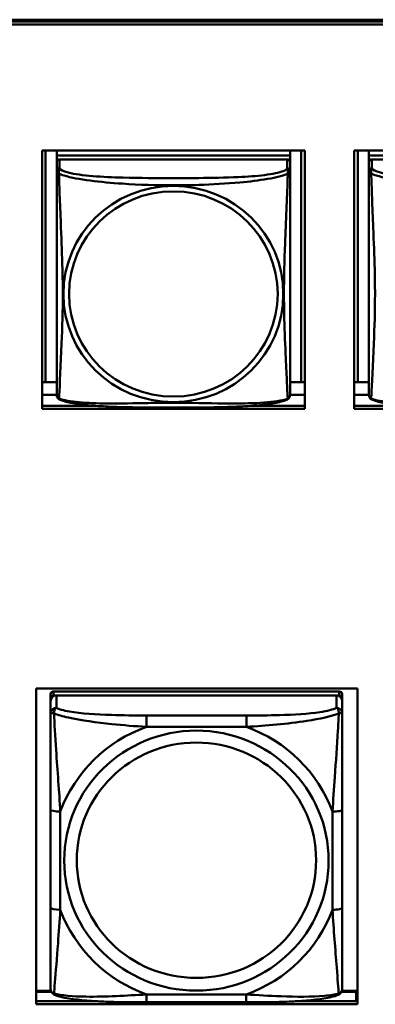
# Model space of a CAD drawing. Header units: inches. Extents: x 0.8 to 72.9, y -7.8 to 49.3.
# Tile 109 of 256: x 36.028 to 36.749, y 19.531 to 21.522. Entities that reach past the tile are written whole.
import ezdxf

# ---------------------------------------------------------------- set-up
doc = ezdxf.new("R2010")
doc.units = ezdxf.units.IN
doc.header["$MEASUREMENT"] = 0
doc.layers.add('Visible Edges(ROSSANSI)', color=7, linetype='Continuous', lineweight=50)
doc.layers.add('Visible Tangent Edges(ROSSANSI)', color=7, linetype='Continuous', lineweight=50)

msp = doc.modelspace()

# ---------------------------------------------------------------- linework, layer by layer
at = {"layer": 'Visible Edges(ROSSANSI)'}
for p, q in [((35.8647, 21.5222), (53.2398, 21.5222)), ((35.8648, 21.5184), (53.2399, 21.5184)), ((53.2399, 21.5123), (35.8648, 21.5123)), ((36.0737, 21.2579), (36.6061, 21.2579)), ((36.0737, 20.7352), (36.0737, 21.2579)), ((36.0808, 20.7889), (36.0808, 21.2579)), ((36.1034, 21.2579), (36.1034, 21.2477)), ((36.1034, 21.2337), (36.1034, 21.2579)), ((36.5759, 21.2477), (36.1034, 21.2477)), ((36.1034, 21.2477), (36.1034, 21.2395)), ((36.1034, 21.2477), (36.1034, 21.2477)), ((36.1034, 21.2477), (36.5759, 21.2477)), ((36.5759, 21.2579), (36.5759, 21.2477)), ((36.5759, 21.2477), (36.5759, 21.2395)), ((36.5759, 21.2477), (36.5759, 21.2477)), ((36.5985, 21.2579), (36.5985, 20.7889)), ((36.6061, 21.2579), (36.6061, 20.7352)), ((36.7061, 21.2579), (37.2385, 21.2579)), ((36.7061, 20.7352), (36.7061, 21.2579)), ((36.7132, 20.7889), (36.7132, 21.2579)), ((36.7358, 21.2579), (36.7358, 21.2477)), ((36.7358, 21.2337), (36.7358, 21.2579)), ((37.2083, 21.2477), (36.7358, 21.2477)), ((36.7358, 21.2477), (36.7358, 21.2395)), ((36.7358, 21.2477), (36.7358, 21.2477)), ((36.7358, 21.2477), (37.2083, 21.2477)), ((36.1034, 21.2337), (36.1034, 21.2395)), ((36.1034, 21.2395), (36.1093, 21.2395)), ((36.1034, 21.2337), (36.1034, 20.7814)), ((36.57, 21.2395), (36.1093, 21.2395)), ((36.57, 21.2395), (36.5759, 21.2395)), ((36.5759, 21.2395), (36.5759, 21.2337)), ((36.5759, 21.216), (36.5759, 21.2337)), ((36.7358, 21.2337), (36.7358, 21.2395)), ((36.7358, 21.2395), (36.7416, 21.2395)), ((36.7358, 21.2337), (36.7358, 20.7814)), ((37.2023, 21.2394), (36.7417, 21.2395)), ((36.5759, 21.216), (36.5759, 21.216)), ((36.1034, 20.8111), (36.1034, 20.7839)), ((36.7358, 20.8111), (36.7358, 20.7838)), ((36.0808, 20.7889), (36.0737, 20.7892)), ((36.5985, 20.7889), (36.6061, 20.7892)), ((36.7132, 20.7889), (36.7061, 20.7892)), ((36.1034, 20.7889), (36.0808, 20.7889)), ((36.1034, 20.7838), (36.1034, 20.7814)), ((36.1034, 20.7637), (36.1034, 20.7814)), ((36.5985, 20.7889), (36.5759, 20.7889)), ((36.7358, 20.7889), (36.7132, 20.7889)), ((36.7358, 20.7838), (36.7358, 20.7814)), ((36.7358, 20.7637), (36.7358, 20.7814)), ((36.1034, 20.7633), (36.0737, 20.7633)), ((36.1034, 20.7637), (36.1034, 20.7637)), ((36.6061, 20.7633), (36.5759, 20.7633)), ((36.7358, 20.7633), (36.7061, 20.7633)), ((36.7358, 20.7637), (36.7358, 20.7637)), ((36.0737, 20.7412), (36.1825, 20.7412)), ((36.6061, 20.7352), (36.0737, 20.7352)), ((36.4969, 20.7412), (36.6061, 20.7412)), ((36.7061, 20.7412), (36.8146, 20.7412)), ((37.2385, 20.7352), (36.7061, 20.7352)), ((36.062, 19.5309), (36.062, 20.1696)), ((36.062, 20.1696), (36.7126, 20.1696)), ((36.6757, 20.1636), (36.0969, 20.1637)), ((36.0969, 20.1554), (36.6757, 20.1554)), ((36.6698, 20.1554), (36.1028, 20.1554)), ((36.6816, 20.1496), (36.6816, 20.1578)), ((36.7126, 20.1696), (36.7126, 19.5309)), ((36.091, 19.5814), (36.091, 20.1496)), ((36.091, 20.1438), (36.091, 19.5872)), ((36.6816, 20.1496), (36.6816, 20.1438)), ((36.6816, 20.1189), (36.6816, 20.1438)), ((36.6816, 19.7258), (36.6816, 19.9244)), ((36.091, 19.5872), (36.091, 19.5897)), ((36.091, 19.5623), (36.091, 19.5872)), ((36.0916, 19.5582), (36.062, 19.5582)), ((36.062, 19.5559), (36.0926, 19.5559)), ((36.68, 19.5559), (36.71, 19.5559)), ((36.7126, 19.5582), (36.681, 19.5582)), ((36.71, 19.5559), (36.71, 19.537)), ((36.062, 19.537), (36.1866, 19.537)), ((36.4874, 19.5349), (36.2851, 19.5349)), ((36.5862, 19.537), (36.7126, 19.537)), ((36.7126, 19.548), (36.71, 19.548)), ((36.7126, 19.5309), (36.062, 19.5309))]:
    msp.add_line(p, q, dxfattribs=at)
for centre, major_axis, start_param, end_param in [((36.1093, 21.2337), (-0.00591, 0), 4.712366, 6.283162), ((36.57, 21.2337), (0.00591, 0), 6.283162, 7.853958), ((36.7417, 21.2337), (-0.00591, 0), 4.712366, 6.283162), ((36.0969, 20.1579), (-0.00591, 0), 4.712366, 6.283162), ((36.1028, 20.1438), (-0.0118, 0), 4.712366, 6.283162), ((36.0969, 20.1496), (-0.00591, 0), 4.712366, 6.283162), ((36.6698, 20.1438), (0.0118, 0), 6.283162, 7.853958), ((36.6757, 20.1578), (0.00591, 0), 6.283162, 7.853958), ((36.6757, 20.1496), (0.00591, 0), 6.283162, 7.853958)]:
    msp.add_ellipse(centre, major_axis=major_axis, ratio=0.981793, start_param=start_param, end_param=end_param, dxfattribs=at)
for points, knots in [([(36.5759, 21.216), (36.5759, 21.2139), (36.5759, 21.2104), (36.5759, 21.2011), (36.5759, 21.1951), (36.5759, 21.1802), (36.5759, 21.1713), (36.5759, 21.1556), (36.5759, 21.1492), (36.5759, 21.135), (36.5759, 21.1271), (36.5759, 21.109), (36.5759, 21.0986), (36.5759, 21.0736), (36.5759, 21.059), (36.5759, 21.0264), (36.5759, 21.0085), (36.5759, 20.9727), (36.5759, 20.9549), (36.5759, 20.9194), (36.5759, 20.9017), (36.5759, 20.8755), (36.5759, 20.8668), (36.5759, 20.8439), (36.5759, 20.8299), (36.5759, 20.8094), (36.5759, 20.8021), (36.5759, 20.7903), (36.5759, 20.7857), (36.5759, 20.778), (36.5759, 20.7749), (36.5759, 20.77), (36.5759, 20.7681), (36.5759, 20.7654), (36.5759, 20.7645), (36.5759, 20.7636), (36.5759, 20.7634), (36.5759, 20.7632), (36.5759, 20.7631), (36.5759, 20.7631), (36.5759, 20.763), (36.5759, 20.763), (36.5759, 20.763), (36.5759, 20.763), (36.5759, 20.763), (36.5759, 20.763), (36.5759, 20.763), (36.5759, 20.763), (36.5759, 20.763), (36.5759, 20.763), (36.5759, 20.763), (36.5759, 20.7629), (36.5759, 20.7629), (36.5759, 20.7629), (36.5759, 20.7629), (36.5759, 20.7628), (36.5759, 20.7628), (36.5759, 20.7627), (36.5766, 20.7667), (36.5757, 20.7608)], [-1.737343, -1.737343, -1.737343, -1.737343, -1.672944, -1.672944, -1.604422, -1.604422, -1.52499, -1.52499, -1.474054, -1.474054, -1.413069, -1.413069, -1.334757, -1.334757, -1.223483, -1.223483, -1.085035, -1.085035, -0.946588, -0.946588, -0.80814, -0.80814, -0.738916, -0.738916, -0.621545, -0.621545, -0.551982, -0.551982, -0.498632, -0.498632, -0.453561, -0.453561, -0.41439, -0.41439, -0.383629, -0.383629, -0.368248, -0.368248, -0.360558, -0.360558, -0.356713, -0.356713, -0.35479, -0.35479, -0.353829, -0.353829, -0.353348, -0.353348, -0.353108, -0.353108, -0.353059, -0.353059, -0.352994, -0.352994, -0.352945, -0.352945, -0.352913, -0.352913, -0.352868, -0.352868, -0.352868, -0.352868]), ([(36.1034, 20.7637), (36.1034, 20.7636), (36.1034, 20.7636), (36.1034, 20.7634), (36.1034, 20.7633), (36.1034, 20.7632), (36.1034, 20.7632), (36.1034, 20.7631), (36.1034, 20.7631), (36.1034, 20.763), (36.1034, 20.763), (36.1034, 20.763), (36.1034, 20.763), (36.1034, 20.763), (36.1034, 20.763), (36.1034, 20.763), (36.1034, 20.763), (36.1034, 20.763), (36.1034, 20.763), (36.1034, 20.763), (36.1034, 20.763), (36.1034, 20.763), (36.1034, 20.7629), (36.1034, 20.7629), (36.1034, 20.7629), (36.1034, 20.7628), (36.1034, 20.7628), (36.1034, 20.7627), (36.1028, 20.7659), (36.1036, 20.7608)], [-1.737338, -1.737338, -1.737338, -1.737338, -1.7319152, -1.7319152, -1.7264924, -1.7264924, -1.72106959, -1.72106959, -1.71564679, -1.71564679, -1.71293539, -1.71293539, -1.71157969, -1.71157969, -1.71090184, -1.71090184, -1.71056291, -1.71056291, -1.71045007, -1.71045007, -1.71040727, -1.71040727, -1.71034618, -1.71034618, -1.71029647, -1.71029647, -1.71026337, -1.71026337, -1.71022399, -1.71022399, -1.71022399, -1.71022399]), ([(36.1076, 20.7549), (36.1071, 20.7552), (36.1065, 20.7556), (36.1056, 20.7564), (36.1053, 20.7569), (36.1046, 20.7578), (36.1044, 20.7582), (36.104, 20.759), (36.1039, 20.7594), (36.1037, 20.7602), (36.1036, 20.7605), (36.1036, 20.7608)], [0.02273801, 0.02273801, 0.02273801, 0.02273801, 0.02955005, 0.02955005, 0.03636208, 0.03636208, 0.04317412, 0.04317412, 0.04998616, 0.04998616, 0.05679819, 0.05679819, 0.05679819, 0.05679819]), ([(36.5717, 20.7549), (36.5683, 20.7531), (36.5648, 20.7519), (36.5568, 20.7495), (36.5523, 20.7484), (36.5428, 20.7465), (36.5378, 20.7457), (36.5267, 20.7441), (36.5205, 20.7434), (36.5066, 20.742), (36.4988, 20.7413), (36.481, 20.7402), (36.4708, 20.7397), (36.4459, 20.7387), (36.4312, 20.7384), (36.3995, 20.7379), (36.3825, 20.7378), (36.3485, 20.7377), (36.3315, 20.7377), (36.2975, 20.7378), (36.2804, 20.7379), (36.2464, 20.7384), (36.2293, 20.7388), (36.199, 20.7401), (36.1859, 20.7409), (36.1649, 20.7427), (36.1569, 20.7436), (36.1433, 20.7454), (36.1376, 20.7463), (36.1275, 20.7483), (36.1231, 20.7493), (36.1148, 20.7517), (36.1111, 20.7531), (36.1076, 20.7549)], [-1.678204, -1.678204, -1.678204, -1.678204, -1.629816, -1.629816, -1.580861, -1.580861, -1.532582, -1.532582, -1.479316, -1.479316, -1.416961, -1.416961, -1.337798, -1.337798, -1.226353, -1.226353, -1.09702, -1.09702, -0.967687, -0.967687, -0.838354, -0.838354, -0.709021, -0.709021, -0.60577, -0.60577, -0.53827, -0.53827, -0.483941, -0.483941, -0.435529, -0.435529, -0.384876, -0.384876, -0.384876, -0.384876]), ([(36.5717, 20.7549), (36.5722, 20.7552), (36.5727, 20.7556), (36.5736, 20.7564), (36.574, 20.7569), (36.5746, 20.7577), (36.5749, 20.7582), (36.5752, 20.759), (36.5754, 20.7594), (36.5756, 20.7602), (36.5756, 20.7605), (36.5757, 20.7608)], [0.0227374, 0.0227374, 0.0227374, 0.0227374, 0.02954725, 0.02954725, 0.03635709, 0.03635709, 0.04316693, 0.04316693, 0.04997677, 0.04997677, 0.05678661, 0.05678661, 0.05678661, 0.05678661]), ([(36.7358, 20.7637), (36.7358, 20.7636), (36.7358, 20.7635), (36.7358, 20.7634), (36.7358, 20.7633), (36.7358, 20.7632), (36.7358, 20.7632), (36.7358, 20.7631), (36.7358, 20.7631), (36.7358, 20.763), (36.7358, 20.763), (36.7358, 20.763), (36.7358, 20.763), (36.7358, 20.763), (36.7358, 20.763), (36.7358, 20.763), (36.7358, 20.763), (36.7358, 20.763), (36.7358, 20.763), (36.7358, 20.763), (36.7358, 20.7629), (36.7358, 20.7629), (36.7358, 20.7629), (36.7358, 20.7629), (36.7358, 20.7629), (36.7358, 20.7628), (36.7358, 20.7628), (36.7358, 20.7627), (36.7352, 20.7658), (36.736, 20.7608)], [-1.737338, -1.737338, -1.737338, -1.737338, -1.7319152, -1.7319152, -1.7264924, -1.7264924, -1.72106959, -1.72106959, -1.71564679, -1.71564679, -1.71293539, -1.71293539, -1.71157969, -1.71157969, -1.71090184, -1.71090184, -1.71056291, -1.71056291, -1.71045007, -1.71045007, -1.71040727, -1.71040727, -1.71034618, -1.71034618, -1.71029647, -1.71029647, -1.71026337, -1.71026337, -1.71022399, -1.71022399, -1.71022399, -1.71022399]), ([(36.74, 20.7549), (36.7394, 20.7552), (36.7389, 20.7556), (36.738, 20.7564), (36.7376, 20.7568), (36.737, 20.7577), (36.7368, 20.7582), (36.7364, 20.759), (36.7363, 20.7594), (36.7361, 20.7602), (36.736, 20.7605), (36.736, 20.7608)], [0.02273801, 0.02273801, 0.02273801, 0.02273801, 0.02955005, 0.02955005, 0.03636208, 0.03636208, 0.04317412, 0.04317412, 0.04998616, 0.04998616, 0.05679819, 0.05679819, 0.05679819, 0.05679819]), ([(37.2041, 20.7549), (37.2007, 20.7531), (37.1972, 20.7518), (37.1892, 20.7494), (37.1847, 20.7484), (37.1752, 20.7465), (37.1702, 20.7457), (37.1591, 20.7441), (37.1529, 20.7433), (37.139, 20.742), (37.1312, 20.7413), (37.1134, 20.7401), (37.1032, 20.7396), (37.0783, 20.7387), (37.0635, 20.7384), (37.0319, 20.7379), (37.0148, 20.7378), (36.9808, 20.7377), (36.9638, 20.7377), (36.9298, 20.7378), (36.9128, 20.7379), (36.8788, 20.7384), (36.8617, 20.7388), (36.8314, 20.7401), (36.8183, 20.7409), (36.7973, 20.7427), (36.7893, 20.7435), (36.7756, 20.7454), (36.7699, 20.7463), (36.7599, 20.7483), (36.7554, 20.7493), (36.7472, 20.7517), (36.7435, 20.7531), (36.74, 20.7549)], [-1.678204, -1.678204, -1.678204, -1.678204, -1.629816, -1.629816, -1.580861, -1.580861, -1.532582, -1.532582, -1.479316, -1.479316, -1.416961, -1.416961, -1.337798, -1.337798, -1.226353, -1.226353, -1.09702, -1.09702, -0.967687, -0.967687, -0.838354, -0.838354, -0.709021, -0.709021, -0.60577, -0.60577, -0.53827, -0.53827, -0.483941, -0.483941, -0.435529, -0.435529, -0.384876, -0.384876, -0.384876, -0.384876]), ([(36.6816, 20.1189), (36.6816, 20.1149), (36.6816, 20.1097), (36.6816, 20.0968), (36.6816, 20.0887), (36.6816, 20.0692), (36.6816, 20.0574), (36.6816, 20.0313), (36.6816, 20.0171), (36.6816, 19.9887), (36.6816, 19.9745), (36.6816, 19.9483), (36.6816, 19.9363), (36.6816, 19.9244)], [-0.7963813, -0.7963813, -0.7963813, -0.7963813, -0.7327374, -0.7327374, -0.6587673, -0.6587673, -0.5649326, -0.5649326, -0.4570471, -0.4570471, -0.3491616, -0.3491616, -0.2569537, -0.2569537, -0.2569537, -0.2569537]), ([(36.6816, 19.7258), (36.6816, 19.7119), (36.6816, 19.698), (36.6816, 19.6705), (36.6816, 19.657), (36.6816, 19.6311), (36.6816, 19.6185), (36.6816, 19.5956), (36.6816, 19.5853), (36.6816, 19.5711), (36.6816, 19.5664), (36.6816, 19.5632), (36.6816, 19.5626), (36.6816, 19.5623)], [0.2569517, 0.2569517, 0.2569517, 0.2569517, 0.3649254, 0.3649254, 0.472899, 0.472899, 0.5808726, 0.5808726, 0.6888463, 0.6888463, 0.7733641, 0.7733641, 0.7968199, 0.7968199, 0.7968199, 0.7968199]), ([(36.0991, 19.55), (36.098, 19.5504), (36.0969, 19.5511), (36.0949, 19.5526), (36.0941, 19.5536), (36.0927, 19.5555), (36.0922, 19.5565), (36.0915, 19.5584), (36.0913, 19.5593), (36.0911, 19.5609), (36.091, 19.5616), (36.091, 19.5623)], [0.02510758, 0.02510758, 0.02510758, 0.02510758, 0.03074015, 0.03074015, 0.03637271, 0.03637271, 0.04200527, 0.04200527, 0.04763784, 0.04763784, 0.0532704, 0.0532704, 0.0532704, 0.0532704]), ([(36.6735, 19.55), (36.6746, 19.5504), (36.6757, 19.5511), (36.6776, 19.5526), (36.6785, 19.5536), (36.6799, 19.5555), (36.6804, 19.5565), (36.6811, 19.5584), (36.6813, 19.5593), (36.6815, 19.5609), (36.6816, 19.5616), (36.6816, 19.5623)], [0.0251072, 0.0251072, 0.0251072, 0.0251072, 0.03073932, 0.03073932, 0.03637143, 0.03637143, 0.04200355, 0.04200355, 0.04763567, 0.04763567, 0.05326779, 0.05326779, 0.05326779, 0.05326779]), ([(36.2851, 19.5349), (36.2716, 19.5349), (36.258, 19.5349), (36.2307, 19.5353), (36.2171, 19.5356), (36.1902, 19.5367), (36.1769, 19.5374), (36.1512, 19.5395), (36.1391, 19.5409), (36.117, 19.5445), (36.1075, 19.5465), (36.0991, 19.55)], [0.2569517, 0.2569517, 0.2569517, 0.2569517, 0.3597049, 0.3597049, 0.4624581, 0.4624581, 0.5652113, 0.5652113, 0.6679645, 0.6679645, 0.7707177, 0.7707177, 0.7707177, 0.7707177]), ([(36.6735, 19.55), (36.6651, 19.5465), (36.6556, 19.5445), (36.6335, 19.5409), (36.6214, 19.5395), (36.5957, 19.5374), (36.5824, 19.5367), (36.5555, 19.5356), (36.5419, 19.5353), (36.5146, 19.5349), (36.501, 19.5349), (36.4874, 19.5349)], [-0.7703503, -0.7703503, -0.7703503, -0.7703503, -0.667671, -0.667671, -0.5649917, -0.5649917, -0.4623124, -0.4623124, -0.3596331, -0.3596331, -0.2569537, -0.2569537, -0.2569537, -0.2569537])]:
    msp.add_open_spline(points, degree=3, knots=knots, dxfattribs=at)
at = {"layer": 'Visible Tangent Edges(ROSSANSI)'}
for p, q in [((36.1034, 21.2337), (36.1034, 21.216)), ((36.1093, 21.2218), (36.1093, 21.2395)), ((36.57, 21.2395), (36.57, 21.2218)), ((36.7358, 21.2337), (36.7358, 21.216)), ((36.7417, 21.2218), (36.7417, 21.2395)), ((36.091, 20.1579), (36.091, 20.1496)), ((36.0969, 20.1554), (36.0969, 20.1637)), ((36.1028, 20.1305), (36.1028, 20.1554)), ((36.6698, 20.1554), (36.6698, 20.1305)), ((36.6757, 20.1636), (36.6757, 20.1554)), ((36.091, 20.1438), (36.091, 20.1189)), ((36.4875, 20.115), (36.2852, 20.115)), ((36.2852, 20.092), (36.4875, 20.092)), ((36.091, 19.9245), (36.091, 19.7258)), ((36.1107, 19.7221), (36.1107, 19.9207)), ((36.6619, 19.9207), (36.6619, 19.7221)), ((36.4874, 19.5508), (36.2851, 19.5508))]:
    msp.add_line(p, q, dxfattribs=at)
for centre, major_axis, ratio, start_param, end_param in [((36.1093, 21.216), (-0.00591, 0), 0.981793, 4.712366, 6.283162), ((36.57, 21.216), (0.00591, 0), 0.981793, 6.283162, 7.853958), ((36.7417, 21.216), (-0.00591, 0), 0.981793, 4.712366, 6.283162), ((36.1028, 20.1189), (-0.0118, 0), 0.981793, 4.712366, 6.283162), ((36.2852, 20.0957), (0, 0.0197), 0.00001, 4.521276, 6.092076), ((36.4875, 20.0957), (0, 0.0197), 0.00001, 4.521275, 6.092069), ((36.6698, 20.1189), (0.0118, 0), 0.981793, 6.283162, 7.853958), ((36.3863, 19.8214), (-0.2936, 0), 0.981793, 5.064132, 5.931395), ((36.3863, 19.8214), (0.2936, 0), 0.981793, 0.351743, 1.219006), ((36.1107, 19.9245), (-0.0197, 0), 0.189952, 0.000005, 1.570801), ((36.6619, 19.9244), (0.0197, 0), 0.189952, 4.712393, 6.28319), ((36.1107, 19.7258), (-0.0197, 0), 0.189952, 0.000005, 1.570801), ((36.3863, 19.8214), (-0.2936, 0), 0.981793, 0.351743, 1.219006), ((36.3863, 19.8214), (0.2936, 0), 0.981793, 5.064132, 5.931395), ((36.6619, 19.7258), (0.0197, 0), 0.189952, 4.712393, 6.28319), ((36.2851, 19.5546), (0, -0.0197), 0.00001, 6.283177, 7.662868), ((36.4874, 19.5546), (0, -0.0197), 0.00001, 6.283179, 7.662868)]:
    msp.add_ellipse(centre, major_axis=major_axis, ratio=ratio, start_param=start_param, end_param=end_param, dxfattribs=at)
for centre, major_axis in [((36.3396, 20.9673), (0.2227, 0)), ((36.3396, 20.9675), (0.2113, 0)), ((36.3863, 19.8214), (-0.2678, 0)), ((36.3863, 19.8222), (-0.2424, 0))]:
    msp.add_ellipse(centre, major_axis=major_axis, ratio=0.981793, dxfattribs=at)
for points, knots in [([(36.1034, 21.216), (36.1034, 21.2157), (36.1034, 21.2155), (36.1035, 21.215), (36.1035, 21.2148), (36.1037, 21.2145), (36.1037, 21.2144), (36.1039, 21.2142), (36.104, 21.2141), (36.1042, 21.2139), (36.1044, 21.2137), (36.105, 21.2131), (36.1054, 21.2127), (36.1066, 21.2118), (36.1072, 21.2113), (36.108, 21.2107)], [-0.0844808, -0.0844808, -0.0844808, -0.0844808, -0.06943799, -0.06943799, -0.05587828, -0.05587828, -0.04740346, -0.04740346, -0.04210669, -0.04210669, -0.03151317, -0.03151317, -0.01456352, -0.01456352, 0.00026741, 0.00026741, 0.00026741, 0.00026741]), ([(36.1034, 21.216), (36.1034, 21.2134), (36.1034, 21.2088), (36.1034, 21.2027), (36.1034, 21.1914), (36.1034, 21.175), (36.1034, 21.1572), (36.1034, 21.1393), (36.1034, 21.1201), (36.1034, 21.101), (36.1034, 21.0739), (36.1034, 21.0467), (36.1034, 21.0199), (36.1034, 21.0032), (36.1034, 20.9865), (36.1034, 20.9699), (36.1034, 20.9367), (36.1034, 20.9035), (36.1034, 20.8713), (36.1034, 20.8311), (36.1034, 20.7907), (36.1034, 20.7721), (36.1034, 20.7647), (36.1034, 20.7615), (36.1034, 20.7637)], [0.325731, 0.325731, 0.325731, 0.325731, 0.404774, 0.404774, 0.404774, 0.550532, 0.550532, 0.550532, 0.69629, 0.69629, 0.69629, 0.902598, 0.902598, 0.902598, 1.03154, 1.03154, 1.03154, 1.289425, 1.289425, 1.289425, 1.610774, 1.610774, 1.610774, 1.73735, 1.73735, 1.73735, 1.73735]), ([(36.108, 21.2107), (36.1078, 21.2118), (36.1077, 21.2129), (36.1076, 21.2148), (36.1076, 21.2158), (36.1078, 21.2171), (36.1079, 21.2175), (36.1081, 21.2182), (36.1081, 21.2184), (36.1083, 21.2189), (36.1084, 21.2192), (36.1086, 21.2199), (36.1088, 21.2203), (36.1091, 21.221), (36.1093, 21.2214), (36.1093, 21.2218)], [-0.00026741, -0.00026741, -0.00026741, -0.00026741, 0.01456352, 0.01456352, 0.03151317, 0.03151317, 0.04210669, 0.04210669, 0.04740346, 0.04740346, 0.05587828, 0.05587828, 0.06943799, 0.06943799, 0.0844808, 0.0844808, 0.0844808, 0.0844808]), ([(36.108, 21.2107), (36.1108, 21.2094), (36.1143, 21.2081), (36.1183, 21.2069), (36.1459, 21.1986), (36.1929, 21.1935), (36.2365, 21.1906), (36.2714, 21.1882), (36.3056, 21.1872), (36.3397, 21.1872), (36.3567, 21.1872), (36.3737, 21.1875), (36.3909, 21.188), (36.4184, 21.1889), (36.4465, 21.1905), (36.4742, 21.193), (36.4938, 21.1948), (36.5131, 21.1971), (36.5304, 21.2001), (36.5476, 21.2031), (36.5625, 21.2067), (36.5713, 21.2107)], [-1.657319, -1.657319, -1.657319, -1.657319, -1.610774, -1.610774, -1.610774, -1.289425, -1.289425, -1.289425, -1.03154, -1.03154, -1.03154, -0.902598, -0.902598, -0.902598, -0.69629, -0.69629, -0.69629, -0.550532, -0.550532, -0.550532, -0.405761, -0.405761, -0.405761, -0.405761]), ([(36.108, 20.7558), (36.1081, 20.7574), (36.1082, 20.7597), (36.1084, 20.7625), (36.1095, 20.7824), (36.1116, 20.8255), (36.1133, 20.867), (36.1147, 20.9003), (36.1157, 20.9339), (36.1157, 20.9673), (36.1157, 20.984), (36.1154, 21.0008), (36.115, 21.0178), (36.1143, 21.045), (36.1132, 21.0731), (36.112, 21.1017), (36.1112, 21.1218), (36.1103, 21.1423), (36.1096, 21.1615), (36.1089, 21.1806), (36.1083, 21.1984), (36.108, 21.2107)], [-1.657319, -1.657319, -1.657319, -1.657319, -1.610774, -1.610774, -1.610774, -1.289425, -1.289425, -1.289425, -1.03154, -1.03154, -1.03154, -0.902598, -0.902598, -0.902598, -0.69629, -0.69629, -0.69629, -0.550532, -0.550532, -0.550532, -0.405761, -0.405761, -0.405761, -0.405761]), ([(36.57, 21.2218), (36.5694, 21.2198), (36.5667, 21.2178), (36.5623, 21.216), (36.5541, 21.2128), (36.5402, 21.21), (36.5241, 21.208), (36.508, 21.206), (36.4898, 21.2047), (36.4711, 21.2038), (36.4448, 21.2026), (36.4175, 21.2022), (36.3904, 21.202), (36.3735, 21.2019), (36.3566, 21.2018), (36.3397, 21.2018), (36.3058, 21.2018), (36.272, 21.2019), (36.2382, 21.2027), (36.1962, 21.2038), (36.1523, 21.2065), (36.1268, 21.213), (36.1167, 21.2155), (36.1103, 21.2186), (36.1093, 21.2218)], [0.325731, 0.325731, 0.325731, 0.325731, 0.404774, 0.404774, 0.404774, 0.550532, 0.550532, 0.550532, 0.69629, 0.69629, 0.69629, 0.902598, 0.902598, 0.902598, 1.03154, 1.03154, 1.03154, 1.289425, 1.289425, 1.289425, 1.610774, 1.610774, 1.610774, 1.73735, 1.73735, 1.73735, 1.73735]), ([(36.5713, 21.2107), (36.5712, 21.2067), (36.5711, 21.2022), (36.5709, 21.1972), (36.5698, 21.1628), (36.5677, 21.1136), (36.566, 21.0696), (36.5646, 21.0344), (36.5636, 21.0008), (36.5636, 20.9673), (36.5636, 20.9506), (36.5639, 20.9339), (36.5643, 20.9171), (36.565, 20.8904), (36.5661, 20.8632), (36.5673, 20.8374), (36.5681, 20.8192), (36.569, 20.8017), (36.5697, 20.787), (36.5704, 20.7724), (36.571, 20.7608), (36.5713, 20.7558)], [-1.657319, -1.657319, -1.657319, -1.657319, -1.610774, -1.610774, -1.610774, -1.289425, -1.289425, -1.289425, -1.03154, -1.03154, -1.03154, -0.902598, -0.902598, -0.902598, -0.69629, -0.69629, -0.69629, -0.550532, -0.550532, -0.550532, -0.405761, -0.405761, -0.405761, -0.405761]), ([(36.57, 21.2218), (36.5701, 21.2214), (36.5702, 21.221), (36.5705, 21.2202), (36.5707, 21.2198), (36.5709, 21.2191), (36.571, 21.2189), (36.5712, 21.2183), (36.5712, 21.2181), (36.5714, 21.2175), (36.5715, 21.2171), (36.5717, 21.2157), (36.5717, 21.2148), (36.5716, 21.2129), (36.5715, 21.2118), (36.5713, 21.2107)], [-0.0844808, -0.0844808, -0.0844808, -0.0844808, -0.06943799, -0.06943799, -0.05587828, -0.05587828, -0.04740346, -0.04740346, -0.04210669, -0.04210669, -0.03151317, -0.03151317, -0.01456352, -0.01456352, 0.00026741, 0.00026741, 0.00026741, 0.00026741]), ([(36.5713, 21.2107), (36.5721, 21.2113), (36.5727, 21.2118), (36.5739, 21.2127), (36.5744, 21.2131), (36.5749, 21.2137), (36.5751, 21.2139), (36.5753, 21.2141), (36.5754, 21.2142), (36.5756, 21.2144), (36.5756, 21.2145), (36.5758, 21.2148), (36.5758, 21.215), (36.5759, 21.2154), (36.5759, 21.2157), (36.5759, 21.216)], [-0.00026741, -0.00026741, -0.00026741, -0.00026741, 0.01456352, 0.01456352, 0.03151317, 0.03151317, 0.04210669, 0.04210669, 0.04740346, 0.04740346, 0.05587828, 0.05587828, 0.06943799, 0.06943799, 0.08447444, 0.08447444, 0.08447444, 0.08447444]), ([(36.7358, 21.216), (36.7358, 21.2157), (36.7358, 21.2154), (36.7359, 21.215), (36.7359, 21.2148), (36.7361, 21.2145), (36.7361, 21.2144), (36.7363, 21.2142), (36.7363, 21.2141), (36.7366, 21.2139), (36.7367, 21.2137), (36.7373, 21.2131), (36.7378, 21.2127), (36.7389, 21.2118), (36.7396, 21.2113), (36.7404, 21.2107)], [-0.0844808, -0.0844808, -0.0844808, -0.0844808, -0.06943799, -0.06943799, -0.05587828, -0.05587828, -0.04740346, -0.04740346, -0.04210669, -0.04210669, -0.03151317, -0.03151317, -0.01456352, -0.01456352, 0.00026741, 0.00026741, 0.00026741, 0.00026741]), ([(36.7358, 21.216), (36.7358, 21.2134), (36.7358, 21.2088), (36.7358, 21.2027), (36.7358, 21.1914), (36.7358, 21.175), (36.7358, 21.1572), (36.7358, 21.1393), (36.7358, 21.1201), (36.7358, 21.101), (36.7358, 21.0738), (36.7358, 21.0466), (36.7358, 21.0199), (36.7358, 21.0032), (36.7358, 20.9865), (36.7358, 20.9699), (36.7358, 20.9367), (36.7358, 20.9035), (36.7358, 20.8713), (36.7358, 20.8311), (36.7358, 20.7907), (36.7358, 20.772), (36.7358, 20.7647), (36.7358, 20.7615), (36.7358, 20.7637)], [0.325731, 0.325731, 0.325731, 0.325731, 0.404774, 0.404774, 0.404774, 0.550532, 0.550532, 0.550532, 0.69629, 0.69629, 0.69629, 0.902598, 0.902598, 0.902598, 1.03154, 1.03154, 1.03154, 1.289425, 1.289425, 1.289425, 1.610774, 1.610774, 1.610774, 1.73735, 1.73735, 1.73735, 1.73735]), ([(36.7404, 21.2107), (36.7401, 21.2118), (36.74, 21.2129), (36.74, 21.2148), (36.74, 21.2157), (36.7402, 21.217), (36.7403, 21.2175), (36.7404, 21.2181), (36.7405, 21.2183), (36.7407, 21.2188), (36.7408, 21.2191), (36.741, 21.2198), (36.7412, 21.2202), (36.7415, 21.221), (36.7416, 21.2214), (36.7417, 21.2218)], [-0.00026741, -0.00026741, -0.00026741, -0.00026741, 0.01456352, 0.01456352, 0.03151317, 0.03151317, 0.04210669, 0.04210669, 0.04740346, 0.04740346, 0.05587828, 0.05587828, 0.06943799, 0.06943799, 0.0844808, 0.0844808, 0.0844808, 0.0844808]), ([(36.7403, 20.7558), (36.7404, 20.7574), (36.7406, 20.7597), (36.7407, 20.7625), (36.7418, 20.7824), (36.744, 20.8255), (36.7457, 20.867), (36.747, 20.9003), (36.748, 20.9338), (36.748, 20.9673), (36.748, 20.984), (36.7478, 21.0008), (36.7474, 21.0178), (36.7467, 21.045), (36.7456, 21.0731), (36.7444, 21.1016), (36.7436, 21.1218), (36.7427, 21.1423), (36.742, 21.1615), (36.7413, 21.1806), (36.7407, 21.1983), (36.7404, 21.2107)], [-1.657319, -1.657319, -1.657319, -1.657319, -1.610774, -1.610774, -1.610774, -1.289425, -1.289425, -1.289425, -1.03154, -1.03154, -1.03154, -0.902598, -0.902598, -0.902598, -0.69629, -0.69629, -0.69629, -0.550532, -0.550532, -0.550532, -0.405761, -0.405761, -0.405761, -0.405761]), ([(36.7404, 21.2107), (36.7432, 21.2094), (36.7467, 21.2081), (36.7507, 21.2069), (36.7783, 21.1986), (36.8253, 21.1935), (36.8688, 21.1906), (36.9038, 21.1882), (36.938, 21.1872), (36.972, 21.1872), (36.9891, 21.1872), (37.0061, 21.1875), (37.0233, 21.188), (37.0508, 21.1889), (37.0789, 21.1905), (37.1066, 21.193), (37.1261, 21.1948), (37.1455, 21.1971), (37.1628, 21.2001), (37.1799, 21.203), (37.1949, 21.2067), (37.2037, 21.2107)], [-1.657319, -1.657319, -1.657319, -1.657319, -1.610774, -1.610774, -1.610774, -1.289425, -1.289425, -1.289425, -1.03154, -1.03154, -1.03154, -0.902598, -0.902598, -0.902598, -0.69629, -0.69629, -0.69629, -0.550532, -0.550532, -0.550532, -0.405761, -0.405761, -0.405761, -0.405761]), ([(37.2023, 21.2218), (37.2018, 21.2198), (37.199, 21.2178), (37.1946, 21.216), (37.1865, 21.2127), (37.1726, 21.21), (37.1565, 21.208), (37.1403, 21.206), (37.1221, 21.2047), (37.1035, 21.2038), (37.0771, 21.2026), (37.0499, 21.2022), (37.0228, 21.202), (37.0059, 21.2018), (36.989, 21.2018), (36.972, 21.2018), (36.9382, 21.2018), (36.9043, 21.2019), (36.8706, 21.2027), (36.8286, 21.2038), (36.7847, 21.2065), (36.7591, 21.213), (36.7491, 21.2155), (36.7427, 21.2186), (36.7417, 21.2218)], [0.325731, 0.325731, 0.325731, 0.325731, 0.404774, 0.404774, 0.404774, 0.550532, 0.550532, 0.550532, 0.69629, 0.69629, 0.69629, 0.902598, 0.902598, 0.902598, 1.03154, 1.03154, 1.03154, 1.289425, 1.289425, 1.289425, 1.610774, 1.610774, 1.610774, 1.73735, 1.73735, 1.73735, 1.73735]), ([(36.108, 20.7558), (36.1072, 20.756), (36.1066, 20.7562), (36.1054, 20.757), (36.1049, 20.7575), (36.1044, 20.7584), (36.1042, 20.7588), (36.1039, 20.7594), (36.1039, 20.7596), (36.1037, 20.7601), (36.1037, 20.7604), (36.1036, 20.7608), (36.1036, 20.7608), (36.1036, 20.7608)], [-0.00026741, -0.00026741, -0.00026741, -0.00026741, 0.01456352, 0.01456352, 0.03151317, 0.03151317, 0.04210669, 0.04210669, 0.04740346, 0.04740346, 0.05587828, 0.05587828, 0.05679819, 0.05679819, 0.05679819, 0.05679819]), ([(36.1076, 20.7549), (36.1076, 20.7549), (36.1076, 20.755), (36.1076, 20.7552), (36.1078, 20.7554), (36.108, 20.7558)], [-0.02273801, -0.02273801, -0.02273801, -0.02273801, -0.01456352, -0.01456352, 0.00026741, 0.00026741, 0.00026741, 0.00026741]), ([(36.5713, 20.7558), (36.5685, 20.7547), (36.565, 20.7537), (36.561, 20.7528), (36.5334, 20.7466), (36.4864, 20.7456), (36.4428, 20.7461), (36.4079, 20.7465), (36.3737, 20.7474), (36.3396, 20.7474), (36.3226, 20.7474), (36.3056, 20.7472), (36.2884, 20.7469), (36.2609, 20.7465), (36.2328, 20.7458), (36.2051, 20.746), (36.1855, 20.7462), (36.1662, 20.7469), (36.1489, 20.7484), (36.1317, 20.75), (36.1168, 20.7524), (36.108, 20.7558)], [-1.657319, -1.657319, -1.657319, -1.657319, -1.610774, -1.610774, -1.610774, -1.289425, -1.289425, -1.289425, -1.03154, -1.03154, -1.03154, -0.902598, -0.902598, -0.902598, -0.69629, -0.69629, -0.69629, -0.550532, -0.550532, -0.550532, -0.405761, -0.405761, -0.405761, -0.405761]), ([(36.5757, 20.7608), (36.5757, 20.7608), (36.5757, 20.7608), (36.5756, 20.7604), (36.5755, 20.7601), (36.5754, 20.7596), (36.5753, 20.7594), (36.5751, 20.7588), (36.5749, 20.7584), (36.5743, 20.7575), (36.5739, 20.757), (36.5727, 20.7562), (36.5721, 20.756), (36.5713, 20.7558)], [-0.05678661, -0.05678661, -0.05678661, -0.05678661, -0.05587828, -0.05587828, -0.04740346, -0.04740346, -0.04210669, -0.04210669, -0.03151317, -0.03151317, -0.01456352, -0.01456352, 0.00026741, 0.00026741, 0.00026741, 0.00026741]), ([(36.5713, 20.7558), (36.5715, 20.7554), (36.5716, 20.7552), (36.5717, 20.755), (36.5717, 20.7549), (36.5717, 20.7549)], [-0.00026741, -0.00026741, -0.00026741, -0.00026741, 0.01456352, 0.01456352, 0.0227374, 0.0227374, 0.0227374, 0.0227374]), ([(36.7403, 20.7558), (36.7396, 20.7559), (36.7389, 20.7562), (36.7378, 20.757), (36.7373, 20.7575), (36.7367, 20.7584), (36.7366, 20.7588), (36.7363, 20.7594), (36.7363, 20.7596), (36.7361, 20.7601), (36.736, 20.7604), (36.736, 20.7608), (36.736, 20.7608), (36.736, 20.7608)], [-0.00026741, -0.00026741, -0.00026741, -0.00026741, 0.01456352, 0.01456352, 0.03151317, 0.03151317, 0.04210669, 0.04210669, 0.04740346, 0.04740346, 0.05587828, 0.05587828, 0.05679819, 0.05679819, 0.05679819, 0.05679819]), ([(36.74, 20.7549), (36.74, 20.7549), (36.74, 20.755), (36.74, 20.7552), (36.7401, 20.7554), (36.7403, 20.7558)], [-0.02273801, -0.02273801, -0.02273801, -0.02273801, -0.01456352, -0.01456352, 0.00026741, 0.00026741, 0.00026741, 0.00026741]), ([(37.2037, 20.7558), (37.2009, 20.7547), (37.1974, 20.7537), (37.1934, 20.7528), (37.1658, 20.7466), (37.1187, 20.7456), (37.0752, 20.7461), (37.0403, 20.7464), (37.0061, 20.7474), (36.972, 20.7474), (36.955, 20.7474), (36.9379, 20.7472), (36.9208, 20.7469), (36.8933, 20.7465), (36.8651, 20.7458), (36.8375, 20.746), (36.8179, 20.7462), (36.7986, 20.7469), (36.7813, 20.7484), (36.7641, 20.7499), (36.7492, 20.7524), (36.7403, 20.7558)], [-1.657319, -1.657319, -1.657319, -1.657319, -1.610774, -1.610774, -1.610774, -1.289425, -1.289425, -1.289425, -1.03154, -1.03154, -1.03154, -0.902598, -0.902598, -0.902598, -0.69629, -0.69629, -0.69629, -0.550532, -0.550532, -0.550532, -0.405761, -0.405761, -0.405761, -0.405761]), ([(36.091, 20.1189), (36.091, 20.1192), (36.0911, 20.1194), (36.0914, 20.1197), (36.0915, 20.1199), (36.0919, 20.12), (36.0921, 20.1201), (36.0924, 20.1201), (36.0925, 20.1201), (36.0929, 20.1201), (36.0933, 20.1201), (36.0942, 20.12), (36.0948, 20.1199), (36.0963, 20.1195), (36.097, 20.1193), (36.0979, 20.119)], [-0.0532704, -0.0532704, -0.0532704, -0.0532704, -0.04377373, -0.04377373, -0.03521335, -0.03521335, -0.02986312, -0.02986312, -0.02651922, -0.02651922, -0.01983142, -0.01983142, -0.00913095, -0.00913095, 0.00023197, 0.00023197, 0.00023197, 0.00023197]), ([(36.091, 20.1189), (36.091, 20.1098), (36.091, 20.0946), (36.091, 20.0774), (36.091, 20.051), (36.091, 20.0207), (36.091, 19.9913), (36.091, 19.9689), (36.091, 19.9465), (36.091, 19.9245)], [-0.7968224, -0.7968224, -0.7968224, -0.7968224, -0.6514613, -0.6514613, -0.6514613, -0.427691, -0.427691, -0.427691, -0.2569517, -0.2569517, -0.2569517, -0.2569517]), ([(36.0979, 20.119), (36.0979, 20.1201), (36.0979, 20.1211), (36.0981, 20.1232), (36.0983, 20.1241), (36.0988, 20.1256), (36.099, 20.1261), (36.0993, 20.1268), (36.0994, 20.127), (36.0997, 20.1276), (36.1, 20.1279), (36.1005, 20.1287), (36.1009, 20.1291), (36.1018, 20.1299), (36.1023, 20.1302), (36.1028, 20.1305)], [-0.00023197, -0.00023197, -0.00023197, -0.00023197, 0.00913095, 0.00913095, 0.01983142, 0.01983142, 0.02651922, 0.02651922, 0.02986312, 0.02986312, 0.03521335, 0.03521335, 0.04377373, 0.04377373, 0.0532704, 0.0532704, 0.0532704, 0.0532704]), ([(36.0979, 20.119), (36.1055, 20.1161), (36.1155, 20.1132), (36.1526, 20.105), (36.1843, 20.1007), (36.2386, 20.0952), (36.2618, 20.0933), (36.2852, 20.092)], [-0.7478145, -0.7478145, -0.7478145, -0.7478145, -0.6493253, -0.6493253, -0.427691, -0.427691, -0.2569537, -0.2569537, -0.2569537, -0.2569537]), ([(36.1107, 19.9207), (36.1083, 19.9604), (36.105, 20.0026), (36.1004, 20.0726), (36.0988, 20.1), (36.0979, 20.119)], [0.2569517, 0.2569517, 0.2569517, 0.2569517, 0.5559983, 0.5559983, 0.7482818, 0.7482818, 0.7482818, 0.7482818]), ([(36.2852, 20.115), (36.2615, 20.115), (36.2375, 20.1152), (36.2141, 20.116), (36.1835, 20.1169), (36.1526, 20.1189), (36.1293, 20.1229), (36.1173, 20.125), (36.1077, 20.1276), (36.1028, 20.1305)], [0.2569537, 0.2569537, 0.2569537, 0.2569537, 0.4371919, 0.4371919, 0.4371919, 0.6739428, 0.6739428, 0.6739428, 0.7963818, 0.7963818, 0.7963818, 0.7963818]), ([(36.6698, 20.1305), (36.664, 20.127), (36.6515, 20.124), (36.6363, 20.1218), (36.6129, 20.1184), (36.5838, 20.1167), (36.5547, 20.1158), (36.5325, 20.1152), (36.5099, 20.115), (36.4875, 20.115)], [-0.7968224, -0.7968224, -0.7968224, -0.7968224, -0.6514613, -0.6514613, -0.6514613, -0.427691, -0.427691, -0.427691, -0.2569517, -0.2569517, -0.2569517, -0.2569517]), ([(36.4875, 20.092), (36.5279, 20.0943), (36.5703, 20.0981), (36.6359, 20.1081), (36.6604, 20.1132), (36.6747, 20.119)], [0.2569517, 0.2569517, 0.2569517, 0.2569517, 0.5559983, 0.5559983, 0.7482818, 0.7482818, 0.7482818, 0.7482818]), ([(36.6747, 20.119), (36.6742, 20.109), (36.6736, 20.0969), (36.6711, 20.0548), (36.6688, 20.0217), (36.6649, 19.9666), (36.6633, 19.9436), (36.6619, 19.9207)], [-0.7478145, -0.7478145, -0.7478145, -0.7478145, -0.6493253, -0.6493253, -0.427691, -0.427691, -0.2569537, -0.2569537, -0.2569537, -0.2569537]), ([(36.6698, 20.1305), (36.6703, 20.1302), (36.6708, 20.1299), (36.6717, 20.1291), (36.6721, 20.1287), (36.6727, 20.1279), (36.6729, 20.1276), (36.6732, 20.127), (36.6733, 20.1268), (36.6736, 20.1261), (36.6738, 20.1256), (36.6743, 20.1241), (36.6745, 20.1231), (36.6747, 20.1211), (36.6747, 20.1201), (36.6747, 20.119)], [-0.0532704, -0.0532704, -0.0532704, -0.0532704, -0.04377373, -0.04377373, -0.03521335, -0.03521335, -0.02986312, -0.02986312, -0.02651922, -0.02651922, -0.01983142, -0.01983142, -0.00913095, -0.00913095, 0.00023197, 0.00023197, 0.00023197, 0.00023197]), ([(36.6747, 20.119), (36.6756, 20.1193), (36.6763, 20.1195), (36.6778, 20.1199), (36.6784, 20.12), (36.6794, 20.1201), (36.6797, 20.1201), (36.6801, 20.1201), (36.6802, 20.1201), (36.6805, 20.1201), (36.6807, 20.12), (36.6811, 20.1199), (36.6813, 20.1197), (36.6815, 20.1194), (36.6816, 20.1192), (36.6816, 20.1189)], [-0.00023197, -0.00023197, -0.00023197, -0.00023197, 0.00913095, 0.00913095, 0.01983142, 0.01983142, 0.02651922, 0.02651922, 0.02986312, 0.02986312, 0.03521335, 0.03521335, 0.04377373, 0.04377373, 0.0532704, 0.0532704, 0.0532704, 0.0532704]), ([(36.091, 19.7258), (36.091, 19.7026), (36.091, 19.6792), (36.091, 19.657), (36.091, 19.6279), (36.091, 19.5996), (36.091, 19.5807), (36.091, 19.571), (36.091, 19.5641), (36.091, 19.5623)], [0.2569537, 0.2569537, 0.2569537, 0.2569537, 0.4371919, 0.4371919, 0.4371919, 0.6739428, 0.6739428, 0.6739428, 0.7963818, 0.7963818, 0.7963818, 0.7963818]), ([(36.0979, 19.5527), (36.0984, 19.5577), (36.099, 19.5653), (36.1015, 19.5959), (36.1038, 19.625), (36.1077, 19.6765), (36.1093, 19.6991), (36.1107, 19.7221)], [-0.7478145, -0.7478145, -0.7478145, -0.7478145, -0.6493253, -0.6493253, -0.427691, -0.427691, -0.2569537, -0.2569537, -0.2569537, -0.2569537]), ([(36.6619, 19.7221), (36.6643, 19.6823), (36.6676, 19.6413), (36.6722, 19.5823), (36.6738, 19.5619), (36.6747, 19.5527)], [0.2569517, 0.2569517, 0.2569517, 0.2569517, 0.5559983, 0.5559983, 0.7482818, 0.7482818, 0.7482818, 0.7482818]), ([(36.0979, 19.5527), (36.097, 19.5529), (36.0963, 19.5533), (36.0948, 19.5541), (36.0942, 19.5546), (36.0932, 19.5556), (36.0929, 19.556), (36.0925, 19.5566), (36.0924, 19.5568), (36.0921, 19.5574), (36.0919, 19.5577), (36.0915, 19.5587), (36.0913, 19.5594), (36.0911, 19.5608), (36.091, 19.5615), (36.091, 19.5623)], [-0.00023197, -0.00023197, -0.00023197, -0.00023197, 0.00913095, 0.00913095, 0.01983142, 0.01983142, 0.02651922, 0.02651922, 0.02986312, 0.02986312, 0.03521335, 0.03521335, 0.04377373, 0.04377373, 0.0532704, 0.0532704, 0.0532704, 0.0532704]), ([(36.6816, 19.5623), (36.6816, 19.5615), (36.6815, 19.5607), (36.6812, 19.5593), (36.6811, 19.5587), (36.6807, 19.5577), (36.6805, 19.5574), (36.6802, 19.5568), (36.6801, 19.5566), (36.6797, 19.556), (36.6793, 19.5556), (36.6784, 19.5546), (36.6778, 19.5541), (36.6763, 19.5532), (36.6756, 19.5529), (36.6747, 19.5527)], [-0.05326779, -0.05326779, -0.05326779, -0.05326779, -0.04377373, -0.04377373, -0.03521335, -0.03521335, -0.02986312, -0.02986312, -0.02651922, -0.02651922, -0.01983142, -0.01983142, -0.00913095, -0.00913095, 0.00023197, 0.00023197, 0.00023197, 0.00023197]), ([(36.0991, 19.55), (36.0989, 19.5501), (36.0987, 19.5502), (36.0983, 19.5505), (36.0981, 19.5508), (36.0979, 19.5517), (36.0978, 19.5521), (36.0979, 19.5527)], [-0.02510758, -0.02510758, -0.02510758, -0.02510758, -0.01983142, -0.01983142, -0.00913095, -0.00913095, 0.00023197, 0.00023197, 0.00023197, 0.00023197]), ([(36.2851, 19.5508), (36.2447, 19.5485), (36.2023, 19.5458), (36.1366, 19.5468), (36.1122, 19.5487), (36.0979, 19.5527)], [0.2569517, 0.2569517, 0.2569517, 0.2569517, 0.5559983, 0.5559983, 0.7482818, 0.7482818, 0.7482818, 0.7482818]), ([(36.6747, 19.5527), (36.6671, 19.5507), (36.657, 19.5491), (36.62, 19.5458), (36.5883, 19.546), (36.534, 19.548), (36.5108, 19.5494), (36.4874, 19.5508)], [-0.7478145, -0.7478145, -0.7478145, -0.7478145, -0.6493253, -0.6493253, -0.427691, -0.427691, -0.2569537, -0.2569537, -0.2569537, -0.2569537]), ([(36.6747, 19.5527), (36.6747, 19.5521), (36.6747, 19.5516), (36.6744, 19.5508), (36.6742, 19.5505), (36.6738, 19.5502), (36.6737, 19.5501), (36.6735, 19.55)], [-0.00023197, -0.00023197, -0.00023197, -0.00023197, 0.00913095, 0.00913095, 0.01983142, 0.01983142, 0.0251072, 0.0251072, 0.0251072, 0.0251072])]:
    msp.add_open_spline(points, degree=3, knots=knots, dxfattribs=at)
for points in [[(36.1034, 20.7637), (36.1034, 20.7637), (36.1034, 20.7637), (36.1034, 20.7637)], [(36.7358, 20.7637), (36.7358, 20.7637), (36.7358, 20.7637), (36.7358, 20.7637)]]:
    msp.add_open_spline(points, degree=3, dxfattribs=at)

doc.saveas('drawing.dxf')
